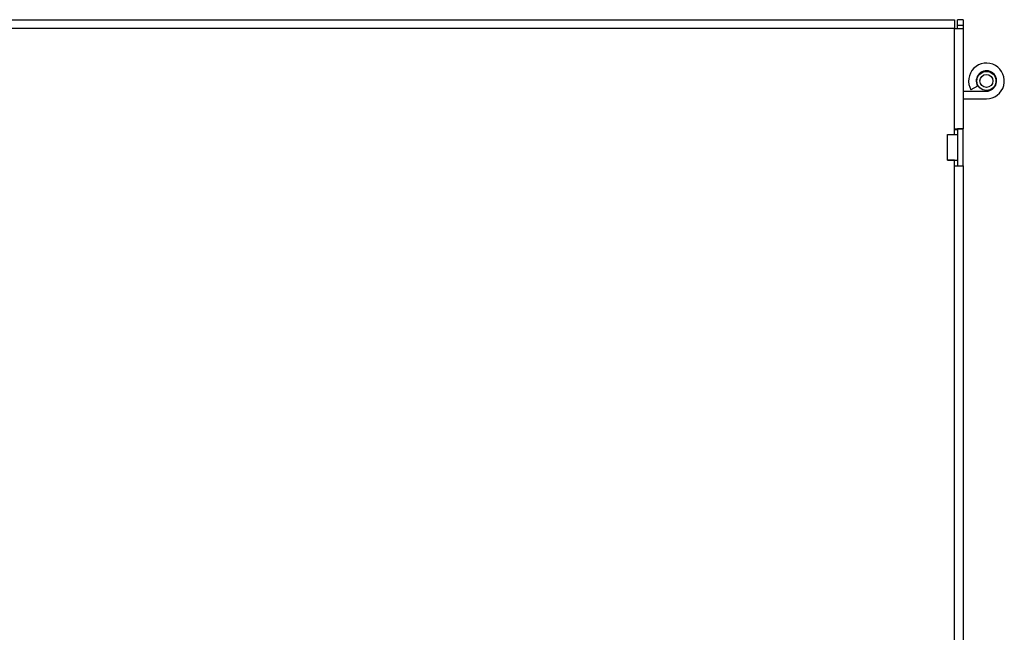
# Model space of a CAD drawing. Header units: inches. Extents: x 13 to 218, y 17 to 122.
# Tile 36 of 107: x 33.72 to 43.37, y 116.43 to 122.43. Entities that reach past the tile are written whole.
import ezdxf

# ---------------------------------------------------------------- set-up
doc = ezdxf.new("R2010")
doc.units = ezdxf.units.IN
doc.header["$MEASUREMENT"] = 0
doc.layers.add('Visible Edges(ANSI)', color=7, linetype='Continuous', lineweight=25)
doc.layers.add('Visible Tangent Edges(ANSI)', color=7, linetype='Continuous', lineweight=25)

msp = doc.modelspace()

# ---------------------------------------------------------------- linework, layer by layer
at = {"layer": 'Visible Edges(ANSI)'}
for p, q in [((13.0485, 122.4312), (42.8765, 122.4312)), ((42.8765, 122.4312), (42.8765, 122.3452)), ((42.9075, 122.3762), (42.9075, 122.4312)), ((42.9625, 122.4312), (42.9075, 122.4312)), ((42.9625, 122.4312), (42.9625, 122.3762)), ((42.8765, 121.3064), (42.8765, 122.3452)), ((42.8765, 122.3452), (42.9625, 122.3452)), ((42.9075, 122.3452), (42.9075, 122.3762)), ((42.9625, 122.3762), (42.9625, 122.3452)), ((42.9625, 122.3452), (42.9625, 121.3612)), ((42.9625, 121.7312), (43.1905, 121.7312)), ((43.1039, 121.7812), (43.0389, 121.7437)), ((42.9625, 121.6562), (43.1905, 121.6562)), ((42.8765, 121.3612), (42.9625, 121.3612)), ((42.8765, 121.3562), (42.9075, 121.3562)), ((42.9075, 121.361), (42.9075, 121.3612)), ((42.9075, 121.361), (42.9075, 121.0014)), ((42.9625, 121.361), (42.9075, 121.361)), ((42.9625, 121.3612), (42.9625, 121.361)), ((42.9625, 121.0014), (42.9625, 121.361)), ((42.8093, 121.3062), (42.8093, 121.3064)), ((42.8093, 121.3064), (42.8765, 121.3064)), ((42.8095, 121.3062), (42.8093, 121.3062)), ((42.8095, 121.3062), (42.9075, 121.3062)), ((42.8093, 121.056), (42.8093, 121.0562)), ((42.8093, 121.0562), (42.8095, 121.0562)), ((42.8765, 121.056), (42.8093, 121.056)), ((42.8095, 121.0562), (42.9075, 121.0562)), ((42.8765, 110.5172), (42.8765, 121.056)), ((42.8765, 121.0012), (42.9625, 121.0012)), ((42.9075, 121.0012), (42.9075, 121.0014)), ((42.9075, 121.0014), (42.9625, 121.0014)), ((42.9625, 121.0014), (42.9625, 121.0012)), ((42.9625, 121.0012), (42.9625, 110.8302))]:
    msp.add_line(p, q, dxfattribs=at)
for radius in [0.0935, 0.0635]:
    msp.add_circle((43.1905, 121.8312), radius, dxfattribs=at)
for radius in [0.175, 0.1]:
    msp.add_arc((43.1905, 121.8312), radius, 270, 210, dxfattribs=at)
at = {"layer": 'Visible Tangent Edges(ANSI)'}
for p, q in [((42.8765, 122.3452), (13.0485, 122.3452)), ((42.9075, 122.3762), (42.9625, 122.3762)), ((42.8095, 121.0562), (42.8095, 121.3062))]:
    msp.add_line(p, q, dxfattribs=at)

doc.saveas('drawing.dxf')
